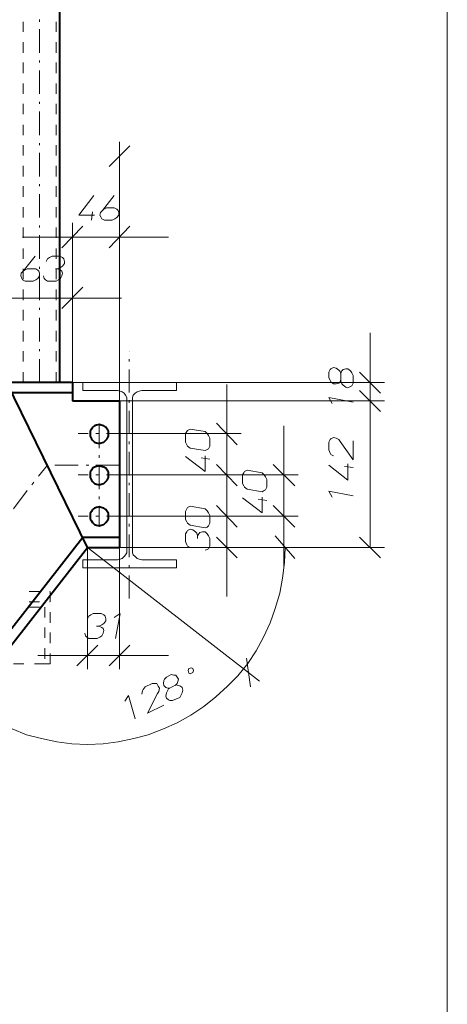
# Model space of a CAD drawing. Header units: millimetres. Extents: x 5545 to 136428, y -146986 to -36607.
# Tile 104 of 105: x 48026 to 48197, y -55388 to -54994. Entities that reach past the tile are written whole.
import ezdxf

# ---------------------------------------------------------------- set-up
doc = ezdxf.new("R2010")
doc.units = ezdxf.units.MM
doc.header["$LTSCALE"] = 8
doc.layers.add('1', color=7, linetype='Continuous')
doc.layers.add('Arc_opisy', color=18, linetype='Continuous')

msp = doc.modelspace()

# ---------------------------------------------------------------- hatches: boundary and pattern name
h = msp.add_hatch(color=7)
h.dxf.hatch_style = 2
h.paths.add_polyline_path([(48070.156, -55127.01), (48070.156, -55126.748), (48070.418, -55126.748), (48070.418, -55127.01)])
h = msp.add_hatch(color=7)
h.dxf.hatch_style = 2
h.paths.add_polyline_path([(48037.414, -55172.587), (48037.152, -55172.325), (48037.152, -55172.063), (48037.414, -55172.063), (48037.414, -55172.325)])
h = msp.add_hatch(color=7)
h.dxf.hatch_style = 2
h.paths.add_polyline_path([(48070.156, -55176.516), (48070.156, -55176.254), (48070.418, -55176.254), (48070.418, -55176.516)])
h = msp.add_hatch(color=7)
h.dxf.hatch_style = 2
h.paths.add_polyline_path([(48038.461, -55223.141), (48038.199, -55223.141), (48038.199, -55222.879), (48038.461, -55222.879)])
h = msp.add_hatch(color=7)
h.dxf.hatch_style = 2
h.paths.add_polyline_path([(48038.461, -55227.332), (48038.199, -55227.332), (48038.199, -55227.07), (48038.461, -55226.808), (48038.461, -55227.07)])

# ---------------------------------------------------------------- linework, layer by layer
at = {"layer": '1', "color": 7, "lineweight": 40}
for points in [[(48042.39, -55139.321), (48042.39, -54751.915)], [(48047.367, -55139.321), (48021.173, -55139.321)], [(48053.392, -55205.329), (48021.173, -55139.321)], [(48047.367, -55139.321), (48047.367, -55146.655)], [(48023.269, -55143.25), (48047.367, -55143.25)], [(48047.367, -55146.655), (48066.227, -55146.655)], [(48066.227, -55146.655), (48066.227, -55205.329)], [(48058.107, -55156.085), (48057.059, -55156.347)], [(48058.892, -55156.347), (48058.107, -55156.085)], [(48054.963, -55157.918), (48054.439, -55158.704)], [(48054.439, -55158.704), (48054.439, -55159.752)], [(48054.439, -55159.752), (48054.439, -55160.8)], [(48055.487, -55157.132), (48054.963, -55157.918)], [(48056.273, -55156.609), (48055.487, -55157.132)], [(48057.059, -55156.347), (48056.273, -55156.609)], [(48059.94, -55156.609), (48058.892, -55156.347)], [(48060.726, -55157.132), (48059.94, -55156.609)], [(48061.25, -55157.918), (48060.726, -55157.132)], [(48061.774, -55158.704), (48061.25, -55157.918)], [(48061.774, -55159.752), (48061.774, -55158.704)], [(48061.774, -55160.8), (48061.774, -55159.752)], [(48054.439, -55160.8), (48054.963, -55161.847)], [(48054.963, -55161.847), (48055.487, -55162.371)], [(48055.487, -55162.371), (48056.273, -55163.157)], [(48056.273, -55163.157), (48057.059, -55163.419)], [(48057.059, -55163.419), (48058.107, -55163.681)], [(48058.107, -55163.681), (48058.892, -55163.419)], [(48058.892, -55163.419), (48059.94, -55163.157)], [(48059.94, -55163.157), (48060.726, -55162.371)], [(48060.726, -55162.371), (48061.25, -55161.847)], [(48061.25, -55161.847), (48061.774, -55160.8)], [(48054.963, -55174.42), (48054.439, -55175.206)], [(48054.439, -55175.206), (48054.439, -55176.254)], [(48055.487, -55173.634), (48054.963, -55174.42)], [(48056.273, -55173.111), (48055.487, -55173.634)], [(48057.059, -55172.849), (48056.273, -55173.111)], [(48058.107, -55172.587), (48057.059, -55172.849)], [(48058.892, -55172.849), (48058.107, -55172.587)], [(48059.94, -55173.111), (48058.892, -55172.849)], [(48060.726, -55173.634), (48059.94, -55173.111)], [(48061.25, -55174.42), (48060.726, -55173.634)], [(48061.774, -55175.206), (48061.25, -55174.42)], [(48061.774, -55176.254), (48061.774, -55175.206)], [(48054.439, -55176.254), (48054.439, -55177.302)], [(48054.439, -55177.302), (48054.963, -55178.349)], [(48054.963, -55178.349), (48055.487, -55178.873)], [(48055.487, -55178.873), (48056.273, -55179.659)], [(48056.273, -55179.659), (48057.059, -55179.921)], [(48058.892, -55179.921), (48059.94, -55179.659)], [(48059.94, -55179.659), (48060.726, -55178.873)], [(48060.726, -55178.873), (48061.25, -55178.349)], [(48061.25, -55178.349), (48061.774, -55177.302)], [(48061.774, -55177.302), (48061.774, -55176.254)], [(48057.059, -55179.921), (48058.107, -55180.183)], [(48058.107, -55180.183), (48058.892, -55179.921)], [(48054.963, -55190.922), (48054.439, -55191.708)], [(48055.487, -55190.137), (48054.963, -55190.922)], [(48056.273, -55189.613), (48055.487, -55190.137)], [(48057.059, -55189.351), (48056.273, -55189.613)], [(48058.107, -55189.089), (48057.059, -55189.351)], [(48058.892, -55189.351), (48058.107, -55189.089)], [(48059.94, -55189.613), (48058.892, -55189.351)], [(48060.726, -55190.137), (48059.94, -55189.613)], [(48061.25, -55190.922), (48060.726, -55190.137)], [(48061.774, -55191.708), (48061.25, -55190.922)], [(48054.439, -55191.708), (48054.439, -55192.756)], [(48054.439, -55192.756), (48054.439, -55193.804)], [(48054.439, -55193.804), (48054.963, -55194.589)], [(48054.963, -55194.589), (48055.487, -55195.375)], [(48055.487, -55195.375), (48056.273, -55196.161)], [(48059.94, -55196.161), (48060.726, -55195.375)], [(48060.726, -55195.375), (48061.25, -55194.589)], [(48061.25, -55194.589), (48061.774, -55193.804)], [(48061.774, -55192.756), (48061.774, -55191.708)], [(48061.774, -55193.804), (48061.774, -55192.756)], [(48056.273, -55196.161), (48057.059, -55196.423)], [(48057.059, -55196.423), (48058.107, -55196.685)], [(48058.107, -55196.685), (48058.892, -55196.423)], [(48058.892, -55196.423), (48059.94, -55196.161)], [(47756.142, -55579.555), (48051.558, -55201.138)], [(48051.558, -55201.138), (48066.227, -55201.138)], [(47759.1, -55582.61), (48053.392, -55205.329)], [(48053.392, -55205.329), (48066.227, -55205.329)]]:
    msp.add_lwpolyline(points, dxfattribs=at)
at = {"layer": '1', "color": 7, "lineweight": 5}
for points in [[(48034.27, -54994.993), (48034.27, -54993.945)], [(48034.27, -55007.304), (48034.27, -54997.874)], [(48034.27, -55011.233), (48034.27, -55010.447)], [(48034.27, -55023.806), (48034.27, -55014.376)], [(48034.27, -55027.735), (48034.27, -55026.949)], [(48034.27, -55040.308), (48034.27, -55030.879)], [(48034.27, -55044.237), (48034.27, -55043.452)], [(48070.418, -55044.499), (48062.036, -55052.881)], [(48066.227, -55146.655), (48066.227, -55042.928)], [(48034.27, -55056.81), (48034.27, -55047.381)], [(48034.27, -55060.739), (48034.27, -55059.954)], [(48034.27, -55073.312), (48034.27, -55063.883)], [(48034.27, -55077.241), (48034.27, -55076.456)], [(48051.558, -55076.718), (48043.176, -55085.362)], [(48047.367, -55139.321), (48047.367, -55075.408)], [(48062.036, -55085.362), (48070.418, -55076.718)], [(48066.227, -55146.655), (48066.227, -55075.408)], [(48047.367, -55081.171), (48027.46, -55081.171)], [(48034.27, -55089.814), (48034.27, -55080.385)], [(48047.367, -55081.171), (48066.227, -55081.171)], [(48066.227, -55081.171), (48085.872, -55081.171)], [(48034.27, -55093.744), (48034.27, -55092.958)], [(48034.27, -55106.317), (48034.27, -55096.887)], [(48047.367, -55139.321), (48047.367, -55099.768)], [(48043.176, -55109.722), (48051.558, -55101.078)], [(48021.173, -55105.531), (48047.367, -55105.531)], [(48047.367, -55105.531), (48067.012, -55105.531)], [(48034.27, -55110.246), (48034.27, -55109.46)], [(48034.27, -55122.819), (48034.27, -55113.389)], [(48166.549, -55139.321), (48166.549, -55119.413)], [(48034.27, -55126.748), (48034.27, -55125.962)], [(48034.27, -55139.321), (48034.27, -55129.891)], [(48070.156, -55130.939), (48070.156, -55129.891)], [(48070.156, -55143.25), (48070.156, -55134.082)], [(48170.74, -55143.512), (48162.358, -55135.13)], [(48047.367, -55139.321), (48172.311, -55139.321)], [(48070.156, -55139.321), (48051.558, -55139.321)], [(48051.558, -55139.321), (48051.558, -55142.464)], [(48070.156, -55139.321), (48089.015, -55139.321)], [(48089.015, -55139.321), (48089.015, -55142.464)], [(48109.184, -55159.752), (48109.184, -55140.106)], [(48166.549, -55146.655), (48166.549, -55139.321)], [(48051.558, -55142.464), (48065.441, -55142.464)], [(48066.489, -55142.726), (48065.441, -55142.464)], [(48067.274, -55142.988), (48066.489, -55142.726)], [(48068.06, -55143.512), (48067.274, -55142.988)], [(48068.584, -55144.297), (48068.06, -55143.512)], [(48069.108, -55145.345), (48068.584, -55144.297)], [(48071.727, -55144.297), (48071.465, -55145.345)], [(48072.513, -55143.512), (48071.727, -55144.297)], [(48073.299, -55142.988), (48072.513, -55143.512)], [(48074.085, -55142.726), (48073.299, -55142.988)], [(48075.133, -55142.464), (48074.085, -55142.726)], [(48089.015, -55142.464), (48075.133, -55142.464)], [(48162.358, -55142.464), (48170.74, -55150.846)], [(48162.358, -55142.464), (48170.74, -55150.846)], [(48066.227, -55146.655), (48172.311, -55146.655)], [(48066.227, -55146.655), (48172.311, -55146.655)], [(48069.108, -55146.131), (48069.108, -55145.345)], [(48069.108, -55146.131), (48069.108, -55176.254)], [(48070.156, -55147.441), (48070.156, -55146.393)], [(48071.465, -55145.345), (48071.465, -55146.131)], [(48071.465, -55146.131), (48071.465, -55176.254)], [(48166.549, -55205.329), (48166.549, -55146.655)], [(48166.549, -55146.655), (48166.549, -55166.562)], [(48070.156, -55159.752), (48070.156, -55150.584)], [(48058.107, -55156.085), (48058.107, -55165.514)], [(48113.375, -55164.205), (48104.993, -55155.561)], [(48053.654, -55159.752), (48049.725, -55159.752)], [(48057.845, -55159.752), (48056.797, -55159.752)], [(48070.156, -55159.752), (48060.988, -55159.752)], [(48066.227, -55159.752), (48114.947, -55159.752)], [(48109.184, -55176.254), (48109.184, -55159.752)], [(48131.973, -55176.254), (48131.973, -55156.609)], [(48070.156, -55163.943), (48070.156, -55162.895)], [(48070.156, -55176.254), (48070.156, -55167.086)], [(48058.107, -55168.396), (48058.107, -55169.443)], [(48033.746, -55176.778), (48037.414, -55172.325)], [(48049.725, -55172.325), (48040.295, -55172.325)], [(48053.916, -55172.325), (48052.868, -55172.325)], [(48066.227, -55172.325), (48056.797, -55172.325)], [(48058.107, -55172.587), (48058.107, -55182.016)], [(48104.993, -55172.063), (48113.375, -55180.707)], [(48109.184, -55192.756), (48109.184, -55173.111)], [(48136.426, -55180.707), (48127.782, -55172.063)], [(48031.127, -55180.183), (48031.913, -55179.135)], [(48053.654, -55176.254), (48049.725, -55176.254)], [(48053.654, -55176.254), (48049.725, -55176.254)], [(48057.845, -55176.254), (48056.797, -55176.254)], [(48057.845, -55176.254), (48056.797, -55176.254)], [(48070.156, -55176.254), (48060.988, -55176.254)], [(48070.156, -55176.254), (48060.988, -55176.254)], [(48066.227, -55176.254), (48137.736, -55176.254)], [(48066.227, -55176.254), (48114.947, -55176.254)], [(48069.108, -55206.377), (48069.108, -55176.254)], [(48070.156, -55176.254), (48079.585, -55176.254)], [(48070.156, -55180.445), (48070.156, -55179.397)], [(48071.465, -55206.377), (48071.465, -55176.254)], [(48082.467, -55176.254), (48083.515, -55176.254)], [(48086.658, -55176.254), (48089.015, -55176.254)], [(48109.184, -55176.254), (48109.184, -55196.161)], [(48131.973, -55192.756), (48131.973, -55176.254)], [(48023.793, -55189.875), (48029.293, -55182.54)], [(48070.156, -55192.756), (48070.156, -55183.588)], [(48058.107, -55184.898), (48058.107, -55185.946)], [(48058.107, -55189.089), (48058.107, -55196.685)], [(48113.375, -55197.209), (48104.993, -55188.565)], [(48127.782, -55188.565), (48136.426, -55197.209)], [(48053.654, -55192.756), (48049.725, -55192.756)], [(48057.845, -55192.756), (48056.797, -55192.756)], [(48070.156, -55192.756), (48060.988, -55192.756)], [(48066.227, -55192.756), (48114.947, -55192.756)], [(48066.227, -55192.756), (48137.736, -55192.756)], [(48109.184, -55205.329), (48109.184, -55192.756)], [(48131.973, -55192.756), (48131.973, -55212.663)], [(48070.156, -55196.947), (48070.156, -55195.899)], [(48070.156, -55209.258), (48070.156, -55200.09)], [(48104.993, -55201.138), (48113.375, -55209.52)], [(48128.568, -55200.614), (48136.426, -55209.782)], [(48170.74, -55209.52), (48162.358, -55201.138)], [(48053.392, -55205.329), (48122.281, -55258.764)], [(48053.392, -55205.329), (48053.392, -55254.049)], [(48066.227, -55205.329), (48066.227, -55254.049)], [(48066.227, -55205.329), (48114.947, -55205.329)], [(48066.227, -55205.329), (48172.311, -55205.329)], [(48066.227, -55205.329), (48138.259, -55205.329)], [(48069.108, -55207.424), (48069.108, -55206.377)], [(48071.465, -55206.377), (48071.465, -55207.424)], [(48109.184, -55205.329), (48109.184, -55224.974)], [(48132.235, -55211.353), (48132.497, -55205.329)], [(48051.558, -55213.449), (48051.558, -55210.306)], [(48051.558, -55210.306), (48065.441, -55210.306)], [(48065.441, -55210.306), (48066.489, -55210.044)], [(48066.489, -55210.044), (48067.274, -55209.782)], [(48067.274, -55209.782), (48068.06, -55208.996)], [(48068.06, -55208.996), (48068.584, -55208.21)], [(48068.584, -55208.21), (48069.108, -55207.424)], [(48071.465, -55207.424), (48071.727, -55208.21)], [(48071.727, -55208.21), (48072.513, -55208.996)], [(48072.513, -55208.996), (48073.299, -55209.782)], [(48073.299, -55209.782), (48074.085, -55210.044)], [(48074.085, -55210.044), (48075.133, -55210.306)], [(48089.015, -55210.306), (48075.133, -55210.306)], [(48089.015, -55213.449), (48089.015, -55210.306)], [(48070.156, -55213.449), (48051.558, -55213.449)], [(48070.156, -55213.449), (48070.156, -55212.401)], [(48070.156, -55213.449), (48089.015, -55213.449)], [(48131.449, -55217.64), (48132.235, -55211.353)], [(48070.156, -55225.76), (48070.156, -55216.592)], [(48130.401, -55223.665), (48131.449, -55217.64)], [(48030.079, -55222.879), (48034.27, -55222.879)], [(48038.461, -55222.879), (48038.461, -55227.07)], [(48128.568, -55229.689), (48130.401, -55223.665)], [(48030.079, -55227.07), (48034.27, -55227.07)], [(48030.079, -55229.165), (48034.27, -55229.165)], [(48036.366, -55229.165), (48036.366, -55233.356)], [(48126.472, -55235.452), (48128.568, -55229.689)], [(48038.461, -55231.261), (48038.461, -55235.452)], [(48036.366, -55237.285), (48036.366, -55241.476)], [(48123.853, -55241.214), (48126.472, -55235.452)], [(48038.461, -55239.381), (48038.461, -55243.572)], [(48120.972, -55246.715), (48123.853, -55241.214)], [(48036.366, -55245.667), (48036.366, -55249.858)], [(48057.583, -55244.358), (48049.201, -55252.74)], [(48062.036, -55252.74), (48070.418, -55244.358)], [(48117.566, -55251.692), (48120.972, -55246.715)], [(48053.392, -55248.549), (48033.484, -55248.549)], [(48038.461, -55247.763), (48038.461, -55251.954)], [(48053.392, -55248.549), (48066.227, -55248.549)], [(48066.227, -55248.549), (48085.872, -55248.549)], [(48117.043, -55249.596), (48118.614, -55261.122)], [(48023.793, -55251.954), (48027.984, -55251.954)], [(48032.175, -55251.954), (48036.366, -55251.954)], [(48036.366, -55251.954), (48038.461, -55251.954)], [(48113.637, -55256.669), (48117.566, -55251.692)], [(48109.446, -55260.86), (48113.637, -55256.669)], [(48104.731, -55265.051), (48109.446, -55260.86)], [(48100.017, -55268.98), (48104.731, -55265.051)], [(48094.778, -55272.385), (48100.017, -55268.98)], [(48089.277, -55275.528), (48094.778, -55272.385)], [(48023.269, -55277.886), (48029.032, -55280.243)], [(48077.752, -55280.243), (48083.776, -55277.886)], [(48083.776, -55277.886), (48089.277, -55275.528)], [(48029.032, -55280.243), (48035.056, -55281.815)], [(48035.056, -55281.815), (48041.081, -55283.124)], [(48065.703, -55283.124), (48071.989, -55281.815)], [(48071.989, -55281.815), (48077.752, -55280.243)], [(48041.081, -55283.124), (48047.105, -55283.91)], [(48047.105, -55283.91), (48053.392, -55284.172)], [(48053.392, -55284.172), (48059.678, -55283.91)], [(48059.678, -55283.91), (48065.703, -55283.124)]]:
    msp.add_lwpolyline(points, dxfattribs=at)
at = {"layer": '1', "color": 7, "lineweight": 18}
for points in [[(48027.722, -54998.922), (48027.722, -54994.993)], [(48040.819, -54998.922), (48040.819, -54994.993)], [(48027.722, -55007.304), (48027.722, -55003.113)], [(48040.819, -55007.304), (48040.819, -55003.113)], [(48027.722, -55015.424), (48027.722, -55011.233)], [(48040.819, -55015.424), (48040.819, -55011.233)], [(48027.722, -55023.806), (48027.722, -55019.615)], [(48040.819, -55023.806), (48040.819, -55019.615)], [(48027.722, -55031.926), (48027.722, -55027.735)], [(48040.819, -55031.926), (48040.819, -55027.735)], [(48027.722, -55040.308), (48027.722, -55036.117)], [(48040.819, -55040.308), (48040.819, -55036.117)], [(48027.722, -55048.428), (48027.722, -55044.237)], [(48040.819, -55048.428), (48040.819, -55044.237)], [(48027.722, -55056.81), (48027.722, -55052.619)], [(48040.819, -55056.81), (48040.819, -55052.619)], [(48027.722, -55064.93), (48027.722, -55060.739)], [(48040.819, -55064.93), (48040.819, -55060.739)], [(48049.987, -55072.265), (48056.011, -55064.407)], [(48059.416, -55070.431), (48064.131, -55064.407)], [(48027.722, -55073.312), (48027.722, -55069.121)], [(48040.819, -55073.312), (48040.819, -55069.121)], [(48060.988, -55069.383), (48059.94, -55069.907)], [(48064.131, -55069.383), (48060.988, -55069.383)], [(48065.179, -55069.907), (48064.131, -55069.383)], [(48056.273, -55072.265), (48049.987, -55072.265)], [(48054.963, -55074.36), (48055.487, -55070.955)], [(48058.63, -55071.217), (48058.369, -55072.265)], [(48058.369, -55072.265), (48058.892, -55073.312)], [(48059.416, -55070.431), (48058.63, -55071.217)], [(48058.892, -55073.312), (48059.154, -55073.836)], [(48059.94, -55069.907), (48059.416, -55070.431)], [(48064.393, -55073.836), (48065.179, -55073.312)], [(48065.703, -55070.431), (48065.179, -55069.907)], [(48065.179, -55073.312), (48065.965, -55072.265)], [(48065.965, -55071.217), (48065.703, -55070.431)], [(48065.965, -55072.265), (48065.965, -55071.217)], [(48027.722, -55081.432), (48027.722, -55077.241)], [(48040.819, -55081.432), (48040.819, -55077.241)], [(48059.154, -55073.836), (48060.202, -55074.36)], [(48060.202, -55074.36), (48063.345, -55074.36)], [(48063.345, -55074.36), (48064.393, -55073.836)], [(48027.722, -55089.814), (48027.722, -55085.623)], [(48027.722, -55094.791), (48032.437, -55088.767)], [(48039.247, -55088.767), (48038.199, -55089.291)], [(48042.39, -55088.767), (48039.247, -55088.767)], [(48040.819, -55089.814), (48040.819, -55085.623)], [(48043.438, -55089.291), (48042.39, -55088.767)], [(48037.414, -55089.814), (48036.89, -55090.862)], [(48038.199, -55089.291), (48037.414, -55089.814)], [(48042.652, -55093.22), (48043.438, -55092.696)], [(48043.962, -55089.814), (48043.438, -55089.291)], [(48043.438, -55092.696), (48044.224, -55091.648)], [(48044.224, -55090.862), (48043.962, -55089.814)], [(48044.224, -55091.648), (48044.224, -55090.862)], [(48026.936, -55095.577), (48026.674, -55096.625)], [(48026.674, -55096.625), (48027.198, -55097.673)], [(48027.722, -55094.791), (48026.936, -55095.577)], [(48027.722, -55097.935), (48027.722, -55093.744)], [(48028.246, -55094.267), (48027.722, -55094.791)], [(48029.293, -55093.744), (48028.246, -55094.267)], [(48032.699, -55093.744), (48029.293, -55093.744)], [(48033.484, -55094.267), (48032.699, -55093.744)], [(48034.008, -55094.791), (48033.484, -55094.267)], [(48033.484, -55097.673), (48034.27, -55096.625)], [(48034.27, -55095.577), (48034.008, -55094.791)], [(48034.27, -55096.625), (48034.27, -55095.577)], [(48035.842, -55096.625), (48036.104, -55097.673)], [(48041.605, -55093.744), (48040.557, -55093.744)], [(48040.819, -55097.935), (48040.819, -55093.744)], [(48041.605, -55093.744), (48042.652, -55093.22)], [(48042.652, -55094.267), (48041.605, -55093.744)], [(48043.176, -55094.791), (48042.652, -55094.267)], [(48042.652, -55097.673), (48043.176, -55096.625)], [(48043.438, -55095.577), (48043.176, -55094.791)], [(48043.176, -55096.625), (48043.438, -55095.577)], [(48027.198, -55097.673), (48027.46, -55098.196)], [(48027.46, -55098.196), (48028.508, -55098.72)], [(48028.508, -55098.72), (48031.651, -55098.72)], [(48031.651, -55098.72), (48032.699, -55098.196)], [(48032.699, -55098.196), (48033.484, -55097.673)], [(48036.104, -55097.673), (48036.628, -55098.196)], [(48036.628, -55098.196), (48037.414, -55098.72)], [(48037.414, -55098.72), (48040.819, -55098.72)], [(48040.819, -55098.72), (48041.866, -55098.196)], [(48041.866, -55098.196), (48042.652, -55097.673)], [(48027.722, -55106.317), (48027.722, -55102.126)], [(48040.819, -55106.317), (48040.819, -55102.126)], [(48027.722, -55114.437), (48027.722, -55110.246)], [(48040.819, -55114.437), (48040.819, -55110.246)], [(48027.722, -55122.819), (48027.722, -55118.628)], [(48040.819, -55122.819), (48040.819, -55118.628)], [(48027.722, -55130.939), (48027.722, -55126.748)], [(48040.819, -55130.939), (48040.819, -55126.748)], [(48027.722, -55139.321), (48027.722, -55135.13)], [(48040.819, -55139.321), (48040.819, -55135.13)], [(48150.047, -55135.13), (48150.571, -55134.082)], [(48150.047, -55137.225), (48150.047, -55135.13)], [(48150.571, -55134.082), (48150.832, -55133.82)], [(48150.832, -55133.82), (48151.88, -55133.296)], [(48151.88, -55133.296), (48152.928, -55133.558)], [(48152.928, -55133.558), (48153.976, -55134.344)], [(48153.976, -55134.344), (48154.5, -55134.868)], [(48154.5, -55134.868), (48154.762, -55135.915)], [(48154.762, -55135.654), (48155.285, -55134.606)], [(48154.762, -55138.797), (48154.762, -55135.654)], [(48155.285, -55134.606), (48155.809, -55134.082)], [(48155.809, -55134.082), (48156.857, -55133.82)], [(48156.857, -55133.82), (48157.643, -55133.82)], [(48157.643, -55133.82), (48158.691, -55134.606)], [(48158.691, -55134.606), (48159.214, -55135.392)], [(48159.214, -55135.392), (48159.738, -55136.439)], [(48150.571, -55138.535), (48150.047, -55137.225)], [(48150.832, -55139.059), (48150.571, -55138.535)], [(48151.88, -55139.845), (48150.832, -55139.059)], [(48152.928, -55139.845), (48151.88, -55139.845)], [(48153.976, -55139.583), (48152.928, -55139.845)], [(48154.5, -55139.059), (48153.976, -55139.583)], [(48154.762, -55138.011), (48154.5, -55139.059)], [(48155.285, -55139.845), (48154.762, -55138.797)], [(48155.809, -55140.368), (48155.285, -55139.845)], [(48156.857, -55141.154), (48155.809, -55140.368)], [(48159.738, -55139.583), (48159.214, -55140.63)], [(48159.738, -55136.439), (48159.738, -55139.583)], [(48157.643, -55141.416), (48156.857, -55141.154)], [(48158.691, -55140.892), (48157.643, -55141.416)], [(48159.214, -55140.63), (48158.691, -55140.892)], [(48159.738, -55147.179), (48150.047, -55145.345)], [(48150.047, -55145.345), (48151.356, -55147.703)], [(48093.206, -55158.966), (48092.682, -55159.752)], [(48092.682, -55159.752), (48092.682, -55163.157)], [(48093.468, -55158.442), (48093.206, -55158.966)], [(48094.516, -55157.918), (48093.468, -55158.442)], [(48100.54, -55158.966), (48094.516, -55157.918)], [(48101.326, -55159.752), (48100.54, -55158.966)], [(48101.85, -55160.538), (48101.326, -55159.752)], [(48092.682, -55163.157), (48093.206, -55164.205)], [(48102.374, -55161.585), (48101.85, -55160.538)], [(48102.374, -55164.729), (48102.374, -55161.585)], [(48150.571, -55162.109), (48150.047, -55163.157)], [(48150.047, -55163.157), (48150.047, -55166.3)], [(48150.832, -55161.847), (48150.571, -55162.109)], [(48151.88, -55161.323), (48150.832, -55161.847)], [(48152.928, -55161.585), (48151.88, -55161.323)], [(48153.976, -55162.109), (48152.928, -55161.585)], [(48154.5, -55162.895), (48153.976, -55162.109)], [(48159.738, -55170.229), (48154.5, -55162.895)], [(48159.738, -55162.633), (48159.738, -55170.229)], [(48093.206, -55164.205), (48093.468, -55164.729)], [(48093.468, -55164.729), (48094.516, -55165.514)], [(48094.516, -55165.514), (48100.54, -55166.562)], [(48100.54, -55166.562), (48101.326, -55166.038)], [(48101.326, -55166.038), (48101.85, -55165.776)], [(48101.85, -55165.776), (48102.374, -55164.729)], [(48150.047, -55166.3), (48150.571, -55167.61)], [(48150.571, -55167.61), (48150.832, -55168.134)], [(48100.54, -55174.944), (48092.682, -55168.92)], [(48102.374, -55169.967), (48098.969, -55169.443)], [(48100.54, -55168.658), (48100.54, -55174.944)], [(48150.832, -55168.134), (48151.88, -55168.658)], [(48157.643, -55171.801), (48157.643, -55178.349)], [(48115.995, -55175.468), (48115.471, -55176.254)], [(48116.257, -55174.944), (48115.995, -55175.468)], [(48117.304, -55174.42), (48116.257, -55174.944)], [(48123.329, -55175.468), (48117.304, -55174.42)], [(48124.115, -55176.254), (48123.329, -55175.468)], [(48157.643, -55178.349), (48150.047, -55172.325)], [(48159.738, -55173.373), (48156.333, -55172.849)], [(48115.471, -55176.254), (48115.471, -55179.659)], [(48115.471, -55179.659), (48115.995, -55180.707)], [(48124.639, -55177.04), (48124.115, -55176.254)], [(48125.163, -55178.087), (48124.639, -55177.04)], [(48125.163, -55181.231), (48125.163, -55178.087)], [(48115.995, -55180.707), (48116.257, -55181.231)], [(48116.257, -55181.231), (48117.304, -55182.016)], [(48117.304, -55182.016), (48123.329, -55183.064)], [(48123.329, -55183.064), (48124.115, -55182.54)], [(48124.115, -55182.54), (48124.639, -55182.278)], [(48124.639, -55182.278), (48125.163, -55181.231)], [(48159.738, -55184.636), (48150.047, -55182.802)], [(48150.047, -55182.802), (48151.356, -55185.16)], [(48123.329, -55191.446), (48115.471, -55185.422)], [(48125.163, -55186.469), (48121.757, -55185.946)], [(48123.329, -55185.16), (48123.329, -55191.446)], [(48093.206, -55189.875), (48092.682, -55190.922)], [(48092.682, -55190.922), (48092.682, -55194.066)], [(48093.468, -55189.351), (48093.206, -55189.875)], [(48094.516, -55188.827), (48093.468, -55189.351)], [(48100.54, -55189.875), (48094.516, -55188.827)], [(48101.326, -55190.66), (48100.54, -55189.875)], [(48101.85, -55191.446), (48101.326, -55190.66)], [(48102.374, -55192.494), (48101.85, -55191.446)], [(48092.682, -55194.066), (48093.206, -55195.113)], [(48093.206, -55195.113), (48093.468, -55195.637)], [(48102.374, -55195.637), (48102.374, -55192.494)], [(48093.206, -55199.042), (48092.682, -55199.828)], [(48093.468, -55198.519), (48093.206, -55199.042)], [(48093.468, -55195.637), (48094.516, -55196.423)], [(48094.516, -55197.995), (48093.468, -55198.519)], [(48094.516, -55196.423), (48100.54, -55197.471)], [(48095.564, -55198.257), (48094.516, -55197.995)], [(48096.611, -55199.042), (48095.564, -55198.257)], [(48097.135, -55199.566), (48096.611, -55199.042)], [(48098.445, -55199.304), (48097.921, -55199.828)], [(48099.493, -55199.042), (48098.445, -55199.304)], [(48100.54, -55199.042), (48099.493, -55199.042)], [(48100.54, -55197.471), (48101.326, -55197.209)], [(48101.326, -55199.828), (48100.54, -55199.042)], [(48101.326, -55197.209), (48101.85, -55196.685)], [(48101.85, -55196.685), (48102.374, -55195.637)], [(48092.682, -55199.828), (48092.682, -55202.971)], [(48092.682, -55202.971), (48093.206, -55204.281)], [(48097.397, -55200.614), (48097.135, -55199.566)], [(48097.921, -55199.828), (48097.397, -55200.614)], [(48097.397, -55200.614), (48097.397, -55201.662)], [(48101.85, -55200.614), (48101.326, -55199.828)], [(48102.374, -55201.662), (48101.85, -55200.614)], [(48102.374, -55204.805), (48102.374, -55201.662)], [(48093.206, -55204.281), (48093.468, -55204.805)], [(48093.468, -55204.805), (48094.516, -55205.329)], [(48100.54, -55206.377), (48101.326, -55206.115)], [(48101.326, -55206.115), (48101.85, -55205.853)], [(48101.85, -55205.853), (48102.374, -55204.805)], [(48053.916, -55232.832), (48053.392, -55233.88)], [(48054.701, -55232.308), (48053.916, -55232.832)], [(48055.749, -55231.785), (48054.701, -55232.308)], [(48058.892, -55231.785), (48055.749, -55231.785)], [(48059.94, -55232.308), (48058.892, -55231.785)], [(48060.464, -55232.832), (48059.94, -55232.308)], [(48059.94, -55235.714), (48060.726, -55234.666)], [(48060.726, -55233.88), (48060.464, -55232.832)], [(48060.726, -55234.666), (48060.726, -55233.88)], [(48066.489, -55231.785), (48064.131, -55233.356)], [(48064.655, -55241.738), (48066.489, -55231.785)], [(48058.107, -55236.761), (48057.059, -55236.761)], [(48058.107, -55236.761), (48059.154, -55236.238)], [(48059.154, -55237.285), (48058.107, -55236.761)], [(48059.154, -55236.238), (48059.94, -55235.714)], [(48059.678, -55237.809), (48059.154, -55237.285)], [(48059.94, -55238.595), (48059.678, -55237.809)], [(48059.678, -55239.643), (48059.94, -55238.595)], [(48052.344, -55239.643), (48052.606, -55240.69)], [(48052.606, -55240.69), (48053.13, -55241.214)], [(48053.13, -55241.214), (48053.916, -55241.738)], [(48053.916, -55241.738), (48057.321, -55241.738)], [(48057.321, -55241.738), (48058.369, -55241.214)], [(48058.369, -55241.214), (48059.154, -55240.69)], [(48059.154, -55240.69), (48059.678, -55239.643)], [(48093.992, -55253.787), (48093.73, -55254.573)], [(48093.73, -55254.573), (48093.992, -55255.621)], [(48095.04, -55253.525), (48093.992, -55253.787)], [(48095.564, -55253.787), (48095.04, -55253.525)], [(48095.826, -55254.573), (48095.564, -55253.787)], [(48095.564, -55255.359), (48095.826, -55254.573)], [(48083.776, -55259.812), (48084.038, -55258.502)], [(48084.038, -55258.502), (48084.3, -55257.978)], [(48084.3, -55257.978), (48085.086, -55257.193)], [(48085.086, -55257.193), (48086.92, -55256.145)], [(48086.92, -55256.145), (48087.967, -55256.407)], [(48087.967, -55256.407), (48088.753, -55256.407)], [(48088.753, -55256.407), (48089.277, -55257.193)], [(48089.277, -55257.193), (48089.801, -55257.978)], [(48089.801, -55257.978), (48089.539, -55259.026)], [(48093.992, -55255.621), (48094.516, -55255.883)], [(48094.516, -55255.883), (48095.564, -55255.359)], [(48075.656, -55262.169), (48075.394, -55262.693)], [(48076.442, -55261.122), (48075.656, -55262.169)], [(48079.324, -55259.812), (48076.442, -55261.122)], [(48080.371, -55259.812), (48079.324, -55259.812)], [(48081.157, -55259.812), (48080.371, -55259.812)], [(48081.681, -55260.86), (48081.157, -55259.812)], [(48082.205, -55261.645), (48081.681, -55260.86)], [(48081.943, -55262.955), (48082.205, -55261.645)], [(48084.038, -55260.598), (48083.776, -55259.812)], [(48084.824, -55261.384), (48084.038, -55260.598)], [(48085.61, -55261.645), (48084.824, -55261.384)], [(48085.348, -55262.955), (48085.872, -55261.907)], [(48086.396, -55261.645), (48085.61, -55261.645)], [(48085.872, -55261.907), (48088.753, -55260.336)], [(48089.277, -55259.812), (48088.491, -55260.598)], [(48088.753, -55260.336), (48089.801, -55260.598)], [(48089.539, -55259.026), (48089.277, -55259.812)], [(48089.801, -55260.598), (48090.587, -55260.86)], [(48090.587, -55260.86), (48091.373, -55261.384)], [(48091.373, -55261.384), (48091.635, -55262.431)], [(48091.635, -55262.431), (48091.373, -55263.479)], [(48069.894, -55264.527), (48068.322, -55266.884)], [(48072.513, -55273.957), (48069.894, -55264.527)], [(48075.394, -55262.693), (48075.133, -55264.003)], [(48077.49, -55271.599), (48081.419, -55263.741)], [(48081.419, -55263.741), (48081.943, -55262.955)], [(48084.824, -55264.789), (48085.086, -55263.479)], [(48085.086, -55265.575), (48084.824, -55264.789)], [(48085.086, -55263.479), (48085.348, -55262.955)], [(48085.872, -55266.36), (48085.086, -55265.575)], [(48086.396, -55266.622), (48085.872, -55266.36)], [(48090.325, -55265.313), (48087.444, -55266.622)], [(48090.849, -55264.265), (48090.325, -55265.313)], [(48091.373, -55263.479), (48090.849, -55264.265)], [(48084.038, -55268.456), (48077.49, -55271.599)], [(48087.444, -55266.622), (48086.396, -55266.622)]]:
    msp.add_lwpolyline(points, dxfattribs=at)
at = {"layer": 'Arc_opisy', "color": 170, "lineweight": 20, "ltscale": 0.5}
msp.add_line((48197.44, -54693.172), (48197.44, -56771.362), dxfattribs=at)

doc.saveas('drawing.dxf')
